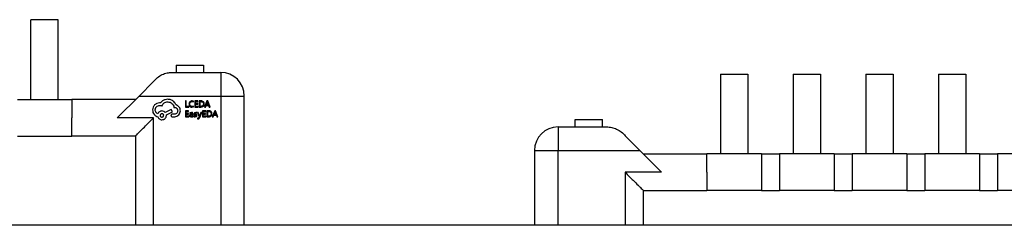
# Model space of a CAD drawing. Header units: millimetres. Extents: x 15 to 205, y 5 to 292.
# Tile 52 of 56: x 140.98 to 146.4, y 263.11 to 264.24. Entities that reach past the tile are written whole.
import ezdxf

# ---------------------------------------------------------------- set-up
doc = ezdxf.new("R2010")
doc.units = ezdxf.units.MM
doc.layers.add('几何体', color=7, linetype='Continuous')

msp = doc.modelspace()

# ---------------------------------------------------------------- linework, layer by layer
at = {"layer": '几何体'}
for p, q in [((141.0428, 263.7995), (141.0428, 264.2385)), ((141.1928, 264.2385), (141.0428, 264.2385)), ((141.1928, 263.7995), (141.1928, 264.2385)), ((141.8428, 263.9885), (141.8428, 263.9485)), ((141.8428, 263.9885), (141.9928, 263.9885)), ((141.9928, 263.9885), (141.9928, 263.9485)), ((141.8203, 263.9485), (142.0878, 263.9485)), ((142.0878, 263.9485), (142.0878, 263.8185)), ((144.8408, 263.9385), (144.8408, 263.4995)), ((144.8408, 263.9385), (144.9908, 263.9385)), ((144.9908, 263.9385), (144.9908, 263.4995)), ((145.2408, 263.9385), (145.2408, 263.4995)), ((145.2408, 263.9385), (145.3908, 263.9385)), ((145.3908, 263.9385), (145.3908, 263.4995)), ((145.6408, 263.9385), (145.6408, 263.4995)), ((145.6408, 263.9385), (145.7908, 263.9385)), ((145.7908, 263.9385), (145.7908, 263.4995)), ((146.0408, 263.9385), (146.0408, 263.4995)), ((146.0408, 263.9385), (146.1908, 263.9385)), ((146.1908, 263.9385), (146.1908, 263.4995)), ((141.7178, 263.8985), (141.6378, 263.8185)), ((141.6378, 263.8185), (141.5178, 263.6985)), ((141.6378, 263.8185), (142.0878, 263.8185)), ((142.0878, 263.8185), (142.0878, 263.1069)), ((142.0878, 263.8185), (142.2178, 263.8185)), ((142.2178, 263.1069), (142.2178, 263.8185)), ((140.9678, 263.7995), (141.2678, 263.7995)), ((141.6178, 263.7985), (141.2678, 263.7985)), ((141.7567, 263.7805), (141.7511, 263.781)), ((141.7673, 263.7911), (141.7567, 263.7805)), ((141.8936, 263.7914), (141.8936, 263.7575)), ((141.898, 263.7914), (141.8936, 263.7914)), ((141.8936, 263.7575), (141.9115, 263.7575)), ((141.898, 263.7614), (141.898, 263.7914)), ((141.9115, 263.7614), (141.898, 263.7614)), ((141.9115, 263.7575), (141.9115, 263.7614)), ((141.9289, 263.757), (141.9383, 263.7589)), ((141.9383, 263.7631), (141.9295, 263.7609)), ((141.9383, 263.7906), (141.9302, 263.792)), ((141.9303, 263.7881), (141.9383, 263.7861)), ((141.9383, 263.7861), (141.9383, 263.7906)), ((141.9383, 263.7589), (141.9383, 263.7631)), ((141.945, 263.7914), (141.945, 263.7575)), ((141.9625, 263.7914), (141.945, 263.7914)), ((141.945, 263.7575), (141.9633, 263.7575)), ((141.9494, 263.7875), (141.9625, 263.7875)), ((141.9494, 263.7767), (141.9494, 263.7875)), ((141.9615, 263.7767), (141.9494, 263.7767)), ((141.9494, 263.7728), (141.9615, 263.7728)), ((141.9494, 263.7614), (141.9494, 263.7728)), ((141.9633, 263.7614), (141.9494, 263.7614)), ((141.9615, 263.7728), (141.9615, 263.7767)), ((141.9625, 263.7875), (141.9625, 263.7914)), ((141.9633, 263.7575), (141.9633, 263.7614)), ((141.9794, 263.7914), (141.9697, 263.7914)), ((141.9697, 263.7914), (141.9697, 263.7575)), ((141.9697, 263.7575), (141.979, 263.7575)), ((141.9741, 263.7875), (141.9792, 263.7875)), ((141.9741, 263.7614), (141.9741, 263.7875)), ((141.979, 263.7614), (141.9741, 263.7614)), ((142.0121, 263.7914), (141.9992, 263.7575)), ((141.9992, 263.7575), (142.004, 263.7575)), ((142.004, 263.7575), (142.0073, 263.7668)), ((142.0073, 263.7668), (142.0214, 263.7668)), ((142.0137, 263.7847), (142.0086, 263.7706)), ((142.0086, 263.7706), (142.02, 263.7706)), ((142.0167, 263.7914), (142.0121, 263.7914)), ((142.0143, 263.7871), (142.0137, 263.7847)), ((142.0149, 263.7847), (142.0144, 263.7871)), ((142.02, 263.7706), (142.0149, 263.7847)), ((142.0297, 263.7575), (142.0167, 263.7914)), ((142.0214, 263.7668), (142.0248, 263.7575)), ((142.0248, 263.7575), (142.0297, 263.7575)), ((141.8148, 263.7449), (141.7825, 263.728)), ((141.7885, 263.7143), (141.8222, 263.7321)), ((141.7885, 263.7118), (141.7885, 263.7143)), ((141.8222, 263.7321), (141.8148, 263.7449)), ((141.8208, 263.7036), (141.835, 263.7036)), ((141.8227, 263.7184), (141.8213, 263.7186)), ((141.8336, 263.7184), (141.8227, 263.7184)), ((141.8302, 263.7559), (141.8321, 263.7559)), ((141.8936, 263.7377), (141.8936, 263.7038)), ((141.9111, 263.7377), (141.8936, 263.7377)), ((141.8936, 263.7038), (141.9118, 263.7038)), ((141.898, 263.7338), (141.9111, 263.7338)), ((141.898, 263.7229), (141.898, 263.7338)), ((141.9101, 263.7229), (141.898, 263.7229)), ((141.898, 263.719), (141.9101, 263.719)), ((141.898, 263.7076), (141.898, 263.719)), ((141.9118, 263.7076), (141.898, 263.7076)), ((141.9101, 263.719), (141.9101, 263.7229)), ((141.9111, 263.7338), (141.9111, 263.7377)), ((141.9118, 263.7038), (141.9118, 263.7076)), ((141.9159, 263.7102), (141.918, 263.7051)), ((141.918, 263.7051), (141.9236, 263.7032)), ((141.9266, 263.7285), (141.9183, 263.7263)), ((141.9183, 263.7263), (141.9183, 263.7222)), ((141.9183, 263.7222), (141.9262, 263.7251)), ((141.9213, 263.7137), (141.9202, 263.7106)), ((141.9202, 263.7106), (141.9215, 263.7078)), ((141.9255, 263.7152), (141.9213, 263.7137)), ((141.9215, 263.7078), (141.9247, 263.7067)), ((141.9311, 263.7192), (141.9239, 263.7182)), ((141.9247, 263.7067), (141.9293, 263.7087)), ((141.9311, 263.7159), (141.9255, 263.7152)), ((141.9293, 263.7087), (141.9311, 263.7136)), ((141.9311, 263.7136), (141.9311, 263.7159)), ((141.9311, 263.7075), (141.9311, 263.7038)), ((141.9311, 263.7038), (141.9354, 263.7038)), ((141.9354, 263.7038), (141.9354, 263.7193)), ((141.9439, 263.7266), (141.9411, 263.7214)), ((141.9411, 263.7214), (141.9424, 263.7176)), ((141.9481, 263.7067), (141.9411, 263.709)), ((141.9411, 263.709), (141.9411, 263.7046)), ((141.9411, 263.7046), (141.9477, 263.7032)), ((141.9424, 263.7176), (141.9476, 263.7144)), ((141.9506, 263.7285), (141.9439, 263.7266)), ((141.9455, 263.7218), (141.9468, 263.7242)), ((141.9464, 263.7196), (141.9455, 263.7218)), ((141.9506, 263.7175), (141.9464, 263.7196)), ((141.9468, 263.7242), (141.9502, 263.7251)), ((141.9476, 263.7144), (141.952, 263.7122)), ((141.9477, 263.7032), (141.9547, 263.7051)), ((141.9502, 263.7251), (141.9563, 263.7233)), ((141.9563, 263.7275), (141.9506, 263.7285)), ((141.9561, 263.7144), (141.9506, 263.7175)), ((141.952, 263.7122), (141.9531, 263.7099)), ((141.9547, 263.7051), (141.9575, 263.7104)), ((141.9575, 263.7104), (141.9561, 263.7144)), ((141.9563, 263.7233), (141.9563, 263.7275)), ((141.9597, 263.728), (141.9692, 263.7038)), ((141.9644, 263.728), (141.9597, 263.728)), ((141.9708, 263.7098), (141.9644, 263.728)), ((141.9692, 263.7038), (141.9673, 263.6994)), ((141.9713, 263.7078), (141.9708, 263.7098)), ((141.9719, 263.7097), (141.9714, 263.7078)), ((141.9719, 263.7001), (141.9829, 263.728)), ((141.9785, 263.728), (141.9719, 263.7097)), ((141.9829, 263.728), (141.9785, 263.728)), ((141.9875, 263.7377), (141.9875, 263.7038)), ((142.005, 263.7377), (141.9875, 263.7377)), ((141.9875, 263.7038), (142.0057, 263.7038)), ((141.9919, 263.7338), (142.005, 263.7338)), ((141.9919, 263.7229), (141.9919, 263.7338)), ((142.004, 263.7229), (141.9919, 263.7229)), ((141.9919, 263.719), (142.004, 263.719)), ((141.9919, 263.7076), (141.9919, 263.719)), ((142.0057, 263.7076), (141.9919, 263.7076)), ((142.004, 263.719), (142.004, 263.7229)), ((142.005, 263.7338), (142.005, 263.7377)), ((142.0057, 263.7038), (142.0057, 263.7076)), ((142.0121, 263.7377), (142.0121, 263.7038)), ((142.0218, 263.7377), (142.0121, 263.7377)), ((142.0121, 263.7038), (142.0215, 263.7038)), ((142.0165, 263.7338), (142.0216, 263.7338)), ((142.0165, 263.7076), (142.0165, 263.7338)), ((142.0214, 263.7076), (142.0165, 263.7076)), ((142.0545, 263.7377), (142.0416, 263.7038)), ((142.0416, 263.7038), (142.0464, 263.7038)), ((142.0464, 263.7038), (142.0497, 263.713)), ((142.0497, 263.713), (142.0638, 263.713)), ((142.0562, 263.731), (142.0511, 263.7169)), ((142.0511, 263.7169), (142.0625, 263.7169)), ((142.0592, 263.7377), (142.0545, 263.7377)), ((142.0567, 263.7333), (142.0562, 263.731)), ((142.0573, 263.731), (142.0568, 263.7333)), ((142.0625, 263.7169), (142.0573, 263.731)), ((142.0721, 263.7038), (142.0592, 263.7377)), ((142.0638, 263.713), (142.0673, 263.7038)), ((142.0673, 263.7038), (142.0721, 263.7038)), ((141.2678, 263.5975), (141.2678, 263.6985)), ((141.7178, 263.6985), (141.5178, 263.6985)), ((141.7178, 263.1069), (141.7178, 263.6985)), ((141.9606, 263.6965), (141.9606, 263.6927)), ((141.963, 263.696), (141.9606, 263.6965)), ((141.9606, 263.6927), (141.9633, 263.6924)), ((144.0408, 263.6485), (144.0408, 263.6885)), ((144.0408, 263.6885), (144.1908, 263.6885)), ((144.1908, 263.6485), (144.1908, 263.6885)), ((140.9678, 263.5975), (141.2678, 263.5975)), ((141.2678, 263.5985), (141.6178, 263.5985)), ((141.6178, 263.5985), (141.6178, 263.1069)), ((143.9458, 263.6485), (144.2134, 263.6485)), ((143.9458, 263.6485), (143.9458, 263.5185)), ((144.3958, 263.5185), (144.3158, 263.5985)), ((143.8158, 263.5185), (143.9458, 263.5185)), ((143.8158, 263.5185), (143.8158, 263.1069)), ((143.9458, 263.1069), (143.9458, 263.5185)), ((143.9458, 263.5185), (144.3958, 263.5185)), ((144.5158, 263.3985), (144.3958, 263.5185)), ((144.7658, 263.4985), (144.4158, 263.4985)), ((145.0658, 263.4995), (144.7658, 263.4995)), ((145.0658, 263.4995), (145.0658, 263.3985)), ((145.1658, 263.4985), (145.0658, 263.4985)), ((145.4658, 263.4995), (145.1658, 263.4995)), ((145.4658, 263.4995), (145.4658, 263.3985)), ((145.5658, 263.4985), (145.4658, 263.4985)), ((145.8658, 263.4995), (145.5658, 263.4995)), ((145.8658, 263.4995), (145.8658, 263.3985)), ((145.9658, 263.4985), (145.8658, 263.4985)), ((146.2658, 263.4995), (145.9658, 263.4995)), ((146.2658, 263.4995), (146.2658, 263.3985)), ((146.3658, 263.4985), (146.2658, 263.4985)), ((146.6658, 263.4995), (146.3658, 263.4995)), ((144.5158, 263.3985), (144.3158, 263.3985)), ((144.3158, 263.3985), (144.3158, 263.1069)), ((144.7658, 263.3985), (144.7658, 263.2975)), ((145.0658, 263.3985), (145.0658, 263.2975)), ((145.1658, 263.3985), (145.1658, 263.2975)), ((145.4658, 263.3985), (145.4658, 263.2975)), ((145.5658, 263.3985), (145.5658, 263.2975)), ((145.8658, 263.3985), (145.8658, 263.2975)), ((145.9658, 263.3985), (145.9658, 263.2975)), ((146.2658, 263.3985), (146.2658, 263.2975)), ((146.3658, 263.3985), (146.3658, 263.2975)), ((144.4158, 263.2985), (144.7658, 263.2985)), ((144.4158, 263.1069), (144.4158, 263.2985)), ((145.0658, 263.2975), (144.7658, 263.2975)), ((145.0658, 263.2985), (145.1658, 263.2985)), ((145.4658, 263.2975), (145.1658, 263.2975)), ((145.4658, 263.2985), (145.5658, 263.2985)), ((145.8658, 263.2975), (145.5658, 263.2975)), ((145.8658, 263.2985), (145.9658, 263.2985)), ((146.2658, 263.2975), (145.9658, 263.2975)), ((146.2658, 263.2985), (146.3658, 263.2985)), ((146.6658, 263.2975), (146.3658, 263.2975)), ((152.0667, 263.1069), (134.0667, 263.1069))]:
    msp.add_line(p, q, dxfattribs=at)
for centre, start, end in [((142.0878, 263.8185), 0, 90), ((143.9458, 263.5185), 90, 180)]:
    msp.add_arc(centre, 0.13, start, end, dxfattribs=at)
for points, knots in [([(141.7178, 263.8985), (141.7246, 263.9061), (141.7375, 263.9206), (141.7636, 263.9365), (141.7914, 263.9466), (141.8109, 263.9479), (141.8203, 263.9485)], [0, 0, 0, 0, 0.292006, 0.551783, 0.785131, 1, 1, 1, 1]), ([(141.7234, 263.7694), (141.7202, 263.7654), (141.7138, 263.7573), (141.7127, 263.7471), (141.7121, 263.742)], [0, 0, 0, 0, 0.498923, 1, 1, 1, 1]), ([(141.7511, 263.781), (141.746, 263.7804), (141.7356, 263.7792), (141.7275, 263.7727), (141.7234, 263.7694)], [0, 0, 0, 0, 0.498252, 1, 1, 1, 1]), ([(141.7273, 263.7425), (141.7276, 263.7458), (141.7281, 263.7506), (141.7312, 263.7562), (141.7354, 263.7608), (141.7421, 263.7653), (141.7483, 263.7662), (141.7514, 263.7666)], [0, 0, 0, 0, 0.262709, 0.382654, 0.50232, 0.758461, 1, 1, 1, 1]), ([(141.7514, 263.7666), (141.7536, 263.7664), (141.758, 263.7659), (141.7621, 263.764), (141.7641, 263.7629)], [0, 0, 0, 0, 0.489093, 1, 1, 1, 1]), ([(141.7641, 263.7629), (141.7656, 263.7664), (141.7684, 263.773), (141.7759, 263.7806), (141.7856, 263.7852), (141.7927, 263.7858), (141.7964, 263.7861)], [0, 0, 0, 0, 0.2629273, 0.4997983, 0.7367782, 1, 1, 1, 1]), ([(141.7962, 263.8005), (141.7911, 263.8), (141.7807, 263.799), (141.7718, 263.7938), (141.7673, 263.7911)], [0, 0, 0, 0, 0.497245, 1, 1, 1, 1]), ([(141.829, 263.788), (141.824, 263.7915), (141.8141, 263.7985), (141.8021, 263.7999), (141.7962, 263.8005)], [0, 0, 0, 0, 0.504916, 1, 1, 1, 1]), ([(141.7964, 263.7861), (141.8007, 263.7856), (141.809, 263.7848), (141.8196, 263.7778), (141.8274, 263.768), (141.8293, 263.76), (141.8302, 263.7559)], [0, 0, 0, 0, 0.256121, 0.502426, 0.75188, 1, 1, 1, 1]), ([(141.842, 263.769), (141.8404, 263.7724), (141.8371, 263.7795), (141.8317, 263.7851), (141.829, 263.788)], [0, 0, 0, 0, 0.491174, 1, 1, 1, 1]), ([(141.8659, 263.7374), (141.8655, 263.7411), (141.8648, 263.7481), (141.8599, 263.7576), (141.8521, 263.7649), (141.8455, 263.7676), (141.842, 263.769)], [0, 0, 0, 0, 0.261167, 0.497283, 0.734868, 1, 1, 1, 1]), ([(141.9178, 263.787), (141.9164, 263.7851), (141.9135, 263.7812), (141.9131, 263.7764), (141.9129, 263.7739)], [0, 0, 0, 0, 0.479486, 1, 1, 1, 1]), ([(141.9129, 263.7739), (141.9131, 263.7715), (141.9135, 263.7671), (141.916, 263.7634), (141.9172, 263.7616)], [0, 0, 0, 0, 0.51632, 1, 1, 1, 1]), ([(141.9172, 263.7616), (141.9189, 263.7603), (141.9223, 263.7576), (141.9267, 263.7572), (141.9289, 263.757)], [0, 0, 0, 0, 0.4890488, 1, 1, 1, 1]), ([(141.9175, 263.7741), (141.9176, 263.7761), (141.918, 263.7798), (141.9201, 263.7828), (141.921, 263.7843)], [0, 0, 0, 0, 0.525162, 1, 1, 1, 1]), ([(141.9208, 263.7644), (141.9199, 263.7658), (141.9179, 263.7688), (141.9176, 263.7723), (141.9175, 263.7741)], [0, 0, 0, 0, 0.473465, 1, 1, 1, 1]), ([(141.9302, 263.792), (141.9279, 263.7918), (141.9232, 263.7913), (141.9196, 263.7884), (141.9178, 263.787)], [0, 0, 0, 0, 0.5100312, 1, 1, 1, 1]), ([(141.9295, 263.7609), (141.9278, 263.7611), (141.9246, 263.7614), (141.922, 263.7635), (141.9208, 263.7644)], [0, 0, 0, 0, 0.511963, 1, 1, 1, 1]), ([(141.921, 263.7843), (141.9224, 263.7853), (141.9251, 263.7875), (141.9285, 263.7879), (141.9303, 263.7881)], [0, 0, 0, 0, 0.488794, 1, 1, 1, 1]), ([(141.9891, 263.7649), (141.9876, 263.764), (141.9846, 263.7619), (141.9809, 263.7616), (141.979, 263.7614)], [0, 0, 0, 0, 0.469839, 1, 1, 1, 1]), ([(141.979, 263.7575), (141.9815, 263.7578), (141.9863, 263.7582), (141.9903, 263.761), (141.9922, 263.7623)], [0, 0, 0, 0, 0.51879, 1, 1, 1, 1]), ([(141.9792, 263.7875), (141.981, 263.7874), (141.9845, 263.7871), (141.9875, 263.7852), (141.989, 263.7844)], [0, 0, 0, 0, 0.5260795, 1, 1, 1, 1]), ([(141.9922, 263.787), (141.9903, 263.7882), (141.9864, 263.7908), (141.9818, 263.7912), (141.9794, 263.7914)], [0, 0, 0, 0, 0.483703, 1, 1, 1, 1]), ([(141.989, 263.7844), (141.9895, 263.7838), (141.9906, 263.7825), (141.9922, 263.7794), (141.9925, 263.7767), (141.9927, 263.7748)], [0, 0, 0, 0, 0.231272, 0.468817, 1, 1, 1, 1]), ([(141.9927, 263.7748), (141.9925, 263.7729), (141.9922, 263.7693), (141.9901, 263.7663), (141.9891, 263.7649)], [0, 0, 0, 0, 0.528678, 1, 1, 1, 1]), ([(141.9973, 263.7749), (141.997, 263.7772), (141.9966, 263.7806), (141.9944, 263.7846), (141.9929, 263.7862), (141.9922, 263.787)], [0, 0, 0, 0, 0.511933, 0.753969, 1, 1, 1, 1]), ([(141.9922, 263.7623), (141.9929, 263.7631), (141.9944, 263.7648), (141.9966, 263.769), (141.997, 263.7725), (141.9973, 263.7749)], [0, 0, 0, 0, 0.2438047, 0.4855439, 1, 1, 1, 1]), ([(141.7121, 263.742), (141.7126, 263.7372), (141.7137, 263.7275), (141.7194, 263.7196), (141.7222, 263.7157)], [0, 0, 0, 0, 0.4990676, 1, 1, 1, 1]), ([(141.7222, 263.7157), (141.725, 263.7131), (141.7307, 263.7079), (141.7379, 263.7054), (141.7415, 263.7041)], [0, 0, 0, 0, 0.499937, 1, 1, 1, 1]), ([(141.7417, 263.7203), (141.7396, 263.7215), (141.7356, 263.7239), (141.731, 263.7291), (141.728, 263.7354), (141.7275, 263.7401), (141.7273, 263.7425)], [0, 0, 0, 0, 0.261431, 0.502514, 0.742266, 1, 1, 1, 1]), ([(141.7415, 263.7041), (141.7426, 263.7018), (141.7446, 263.6972), (141.75, 263.6919), (141.7567, 263.6886), (141.7618, 263.688), (141.7644, 263.6877)], [0, 0, 0, 0, 0.25962, 0.49697, 0.735944, 1, 1, 1, 1]), ([(141.7644, 263.7362), (141.7618, 263.7359), (141.757, 263.7354), (141.7504, 263.7321), (141.7451, 263.727), (141.7429, 263.7226), (141.7417, 263.7203)], [0, 0, 0, 0, 0.260304, 0.499036, 0.738282, 1, 1, 1, 1]), ([(141.7641, 263.721), (141.7629, 263.7208), (141.7605, 263.7203), (141.7574, 263.7183), (141.7555, 263.7153), (141.7547, 263.7122), (141.7546, 263.7097), (141.7549, 263.708), (141.7555, 263.7064), (141.7566, 263.7051), (141.758, 263.704), (141.7605, 263.7028), (141.7626, 263.7025), (141.7641, 263.7022)], [0, 0, 0, 0, 0.129833, 0.244024, 0.358323, 0.488442, 0.553488, 0.61203, 0.666964, 0.72176, 0.779913, 0.844374, 1, 1, 1, 1]), ([(141.7641, 263.7022), (141.7654, 263.7024), (141.7678, 263.7029), (141.7709, 263.7049), (141.7728, 263.7079), (141.7736, 263.711), (141.7737, 263.7135), (141.7734, 263.7152), (141.7728, 263.7168), (141.7717, 263.7181), (141.7703, 263.7192), (141.7678, 263.7204), (141.7657, 263.7207), (141.7641, 263.721)], [0, 0, 0, 0, 0.130143, 0.244464, 0.358675, 0.488533, 0.553601, 0.612178, 0.667147, 0.721965, 0.780115, 0.844542, 1, 1, 1, 1]), ([(141.7825, 263.728), (141.7812, 263.7292), (141.7788, 263.7316), (141.7729, 263.7351), (141.7678, 263.7357), (141.7644, 263.7362)], [0, 0, 0, 0, 0.253245, 0.497692, 1, 1, 1, 1]), ([(141.7644, 263.6877), (141.7677, 263.6881), (141.7726, 263.6886), (141.7782, 263.6917), (141.7827, 263.6959), (141.7873, 263.7025), (141.7881, 263.7088), (141.7885, 263.7118)], [0, 0, 0, 0, 0.262709, 0.382654, 0.50232, 0.758461, 1, 1, 1, 1]), ([(141.8213, 263.7186), (141.8202, 263.7184), (141.8183, 263.7181), (141.8159, 263.7165), (141.8143, 263.7141), (141.814, 263.7121), (141.8138, 263.7111)], [0, 0, 0, 0, 0.267224, 0.5, 0.732776, 1, 1, 1, 1]), ([(141.8138, 263.7111), (141.814, 263.7101), (141.8143, 263.7083), (141.8157, 263.7059), (141.818, 263.7043), (141.8198, 263.7039), (141.8208, 263.7036)], [0, 0, 0, 0, 0.266013, 0.500667, 0.734956, 1, 1, 1, 1]), ([(141.8321, 263.7559), (141.8348, 263.7556), (141.8386, 263.7552), (141.8431, 263.7529), (141.8458, 263.7508), (141.8479, 263.7481), (141.8501, 263.7437), (141.8506, 263.7398), (141.8509, 263.7371)], [0, 0, 0, 0, 0.269077, 0.3872, 0.5, 0.6128, 0.730923, 1, 1, 1, 1]), ([(141.8509, 263.7371), (141.8506, 263.7346), (141.8501, 263.7299), (141.8464, 263.7238), (141.8407, 263.7197), (141.836, 263.7188), (141.8336, 263.7184)], [0, 0, 0, 0, 0.268583, 0.501197, 0.733146, 1, 1, 1, 1]), ([(141.835, 263.7036), (141.8391, 263.7045), (141.8474, 263.7061), (141.8537, 263.7117), (141.8569, 263.7145)], [0, 0, 0, 0, 0.497595, 1, 1, 1, 1]), ([(141.8569, 263.7145), (141.8594, 263.7179), (141.8645, 263.7247), (141.8654, 263.7332), (141.8659, 263.7374)], [0, 0, 0, 0, 0.499287, 1, 1, 1, 1]), ([(141.9239, 263.7182), (141.9228, 263.7179), (141.9207, 263.7174), (141.9181, 263.7157), (141.9164, 263.7132), (141.9161, 263.7113), (141.9159, 263.7102)], [0, 0, 0, 0, 0.282514, 0.523006, 0.750868, 1, 1, 1, 1]), ([(141.9236, 263.7032), (141.9243, 263.7033), (141.9258, 263.7034), (141.9279, 263.7043), (141.9297, 263.7057), (141.9305, 263.7069), (141.931, 263.7075)], [0, 0, 0, 0, 0.255671, 0.497755, 0.741012, 1, 1, 1, 1]), ([(141.9262, 263.7251), (141.9269, 263.725), (141.9279, 263.7248), (141.9291, 263.7241), (141.93, 263.7232), (141.9309, 263.7215), (141.931, 263.72), (141.9311, 263.7192)], [0, 0, 0, 0, 0.245426, 0.357318, 0.46843, 0.708109, 1, 1, 1, 1]), ([(141.9354, 263.7193), (141.9352, 263.7207), (141.9351, 263.7226), (141.934, 263.7248), (141.9331, 263.7261), (141.9318, 263.7271), (141.9297, 263.7282), (141.9279, 263.7284), (141.9266, 263.7285)], [0, 0, 0, 0, 0.276592, 0.395992, 0.508509, 0.619791, 0.735667, 1, 1, 1, 1]), ([(141.9531, 263.7099), (141.9531, 263.7097), (141.953, 263.7092), (141.9527, 263.7086), (141.9522, 263.708), (141.9514, 263.7074), (141.95, 263.7068), (141.9488, 263.7067), (141.9481, 263.7067)], [0, 0, 0, 0, 0.113859, 0.221382, 0.327692, 0.438082, 0.688329, 1, 1, 1, 1]), ([(142.0315, 263.7112), (142.0301, 263.7102), (142.027, 263.7081), (142.0234, 263.7078), (142.0214, 263.7076)], [0, 0, 0, 0, 0.469839, 1, 1, 1, 1]), ([(142.0215, 263.7038), (142.024, 263.704), (142.0288, 263.7044), (142.0327, 263.7072), (142.0346, 263.7085)], [0, 0, 0, 0, 0.51879, 1, 1, 1, 1]), ([(142.0216, 263.7338), (142.0235, 263.7336), (142.027, 263.7333), (142.03, 263.7315), (142.0314, 263.7306)], [0, 0, 0, 0, 0.52608, 1, 1, 1, 1]), ([(142.0346, 263.7332), (142.0327, 263.7344), (142.0289, 263.7371), (142.0242, 263.7375), (142.0218, 263.7377)], [0, 0, 0, 0, 0.483703, 1, 1, 1, 1]), ([(142.0314, 263.7306), (142.032, 263.73), (142.0331, 263.7288), (142.0346, 263.7256), (142.0349, 263.7229), (142.0351, 263.721)], [0, 0, 0, 0, 0.231272, 0.468817, 1, 1, 1, 1]), ([(142.0351, 263.721), (142.035, 263.7191), (142.0346, 263.7155), (142.0325, 263.7126), (142.0315, 263.7112)], [0, 0, 0, 0, 0.528678, 1, 1, 1, 1]), ([(142.0397, 263.7211), (142.0395, 263.7234), (142.0391, 263.7268), (142.0369, 263.7308), (142.0354, 263.7324), (142.0346, 263.7332)], [0, 0, 0, 0, 0.511933, 0.753969, 1, 1, 1, 1]), ([(142.0346, 263.7085), (142.0354, 263.7094), (142.0369, 263.711), (142.0391, 263.7152), (142.0395, 263.7187), (142.0397, 263.7211)], [0, 0, 0, 0, 0.243805, 0.485544, 1, 1, 1, 1]), ([(141.6178, 263.5985), (141.6182, 263.5988), (141.619, 263.5995), (141.6249, 263.6054), (141.6342, 263.6148), (141.6501, 263.6308), (141.6784, 263.6583), (141.7031, 263.6835), (141.7178, 263.6985)], [0, 0, 0, 0, 0.099244, 0.204857, 0.319813, 0.446427, 0.670264, 1, 1, 1, 1]), ([(141.9673, 263.6994), (141.9671, 263.699), (141.9666, 263.6981), (141.9655, 263.697), (141.9643, 263.6963), (141.9634, 263.6961), (141.963, 263.696)], [0, 0, 0, 0, 0.275627, 0.524084, 0.759923, 1, 1, 1, 1]), ([(141.9633, 263.6924), (141.9642, 263.6925), (141.966, 263.6929), (141.9684, 263.6945), (141.9705, 263.697), (141.9714, 263.699), (141.9719, 263.7001)], [0, 0, 0, 0, 0.222335, 0.44924, 0.703024, 1, 1, 1, 1]), ([(144.2134, 263.6485), (144.2227, 263.6479), (144.2422, 263.6466), (144.2701, 263.6365), (144.2962, 263.6206), (144.309, 263.6061), (144.3158, 263.5985)], [0, 0, 0, 0, 0.214869, 0.448217, 0.707994, 1, 1, 1, 1]), ([(144.3158, 263.3985), (144.3306, 263.3835), (144.3553, 263.3583), (144.3836, 263.3308), (144.3994, 263.3148), (144.4087, 263.3054), (144.4147, 263.2995), (144.4154, 263.2988), (144.4158, 263.2985)], [0, 0, 0, 0, 0.329696, 0.553572, 0.680174, 0.795125, 0.900743, 1, 1, 1, 1])]:
    msp.add_open_spline(points, degree=3, knots=knots, dxfattribs=at)
for points in [[(141.2678, 263.7985), (141.2678, 263.797), (141.2678, 263.7939), (141.2678, 263.7708), (141.2678, 263.7378), (141.2678, 263.7116), (141.2678, 263.6985)], [(144.7658, 263.3985), (144.7658, 263.4116), (144.7658, 263.4378), (144.7658, 263.4708), (144.7658, 263.4939), (144.7658, 263.497), (144.7658, 263.4985)], [(145.1658, 263.4995), (145.1658, 263.4979), (145.1658, 263.4949), (145.1658, 263.4715), (145.1658, 263.4382), (145.1658, 263.4117), (145.1658, 263.3985)], [(145.5658, 263.4995), (145.5658, 263.4979), (145.5658, 263.4949), (145.5658, 263.4715), (145.5658, 263.4382), (145.5658, 263.4117), (145.5658, 263.3985)], [(145.9658, 263.4995), (145.9658, 263.4979), (145.9658, 263.4949), (145.9658, 263.4715), (145.9658, 263.4382), (145.9658, 263.4117), (145.9658, 263.3985)], [(146.3658, 263.4995), (146.3658, 263.4979), (146.3658, 263.4949), (146.3658, 263.4715), (146.3658, 263.4382), (146.3658, 263.4117), (146.3658, 263.3985)]]:
    msp.add_open_spline(points, degree=3, dxfattribs=at)

doc.saveas('drawing.dxf')
